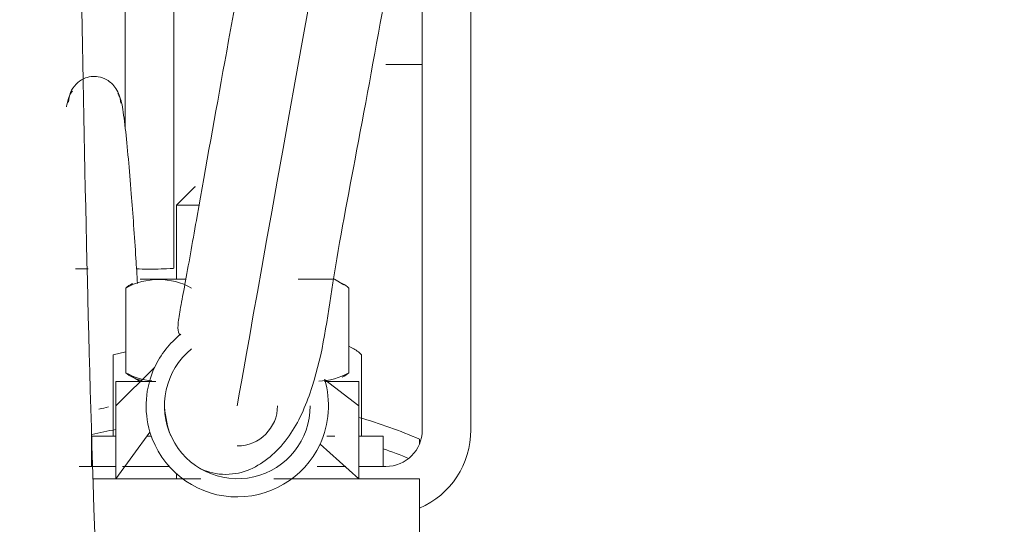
# Model space of a CAD drawing. Header units: millimetres. Extents: x -2674 to -2203, y -551 to -52.
# Tile 93 of 138: x -2296.43 to -2295.62, y -73.38 to -72.965. Entities that reach past the tile are written whole.
import ezdxf
from ezdxf.lldxf.tags import DXFTag

# ---------------------------------------------------------------- set-up
doc = ezdxf.new("R2010")
doc.units = ezdxf.units.MM
doc.layers.add('layer 1', color=7, linetype='Continuous')
tags = doc.linetypes.add('New Line12', pattern=[28.3, 19, -3.1, 3.1, -3.1]).pattern_tags.tags
tags[10:11] = [DXFTag(74, 4), DXFTag(75, 0), DXFTag(340, '0'), DXFTag(46, 1.0), DXFTag(50, 0.0), DXFTag(44, 0.0), DXFTag(45, 0.0)]
tags[8:9] = [DXFTag(74, 4), DXFTag(75, 0), DXFTag(340, '0'), DXFTag(46, 1.0), DXFTag(50, 0.0), DXFTag(44, 0.0), DXFTag(45, 0.0)]
tags[6:7] = [DXFTag(74, 4), DXFTag(75, 0), DXFTag(340, '0'), DXFTag(46, 1.0), DXFTag(50, 0.0), DXFTag(44, 0.0), DXFTag(45, 0.0)]
tags[4:5] = [DXFTag(74, 4), DXFTag(75, 0), DXFTag(340, '0'), DXFTag(46, 1.0), DXFTag(50, 0.0), DXFTag(44, 0.0), DXFTag(45, 0.0)]
tags = doc.linetypes.add('New Line8', pattern=[28.3, 19, -3.1, 3.1, -3.1]).pattern_tags.tags
tags[10:11] = [DXFTag(74, 4), DXFTag(75, 0), DXFTag(340, '0'), DXFTag(46, 1.0), DXFTag(50, 0.0), DXFTag(44, 0.0), DXFTag(45, 0.0)]
tags[8:9] = [DXFTag(74, 4), DXFTag(75, 0), DXFTag(340, '0'), DXFTag(46, 1.0), DXFTag(50, 0.0), DXFTag(44, 0.0), DXFTag(45, 0.0)]
tags[6:7] = [DXFTag(74, 4), DXFTag(75, 0), DXFTag(340, '0'), DXFTag(46, 1.0), DXFTag(50, 0.0), DXFTag(44, 0.0), DXFTag(45, 0.0)]
tags[4:5] = [DXFTag(74, 4), DXFTag(75, 0), DXFTag(340, '0'), DXFTag(46, 1.0), DXFTag(50, 0.0), DXFTag(44, 0.0), DXFTag(45, 0.0)]
tags = doc.linetypes.add('New Line9', pattern=[28.3, 19, -3.1, 3.1, -3.1]).pattern_tags.tags
tags[10:11] = [DXFTag(74, 4), DXFTag(75, 0), DXFTag(340, '0'), DXFTag(46, 1.0), DXFTag(50, 0.0), DXFTag(44, 0.0), DXFTag(45, 0.0)]
tags[8:9] = [DXFTag(74, 4), DXFTag(75, 0), DXFTag(340, '0'), DXFTag(46, 1.0), DXFTag(50, 0.0), DXFTag(44, 0.0), DXFTag(45, 0.0)]
tags[6:7] = [DXFTag(74, 4), DXFTag(75, 0), DXFTag(340, '0'), DXFTag(46, 1.0), DXFTag(50, 0.0), DXFTag(44, 0.0), DXFTag(45, 0.0)]
tags[4:5] = [DXFTag(74, 4), DXFTag(75, 0), DXFTag(340, '0'), DXFTag(46, 1.0), DXFTag(50, 0.0), DXFTag(44, 0.0), DXFTag(45, 0.0)]

msp = doc.modelspace()

# ---------------------------------------------------------------- linework, layer by layer
at = {"layer": 'layer 1', "linetype": 'New Line8', "lineweight": 9}
msp.add_open_spline([(-2309.30426, -52.67996), (-2309.30426, -52.67996), (-2309.30426, -52.67996), (-2309.30426, -52.67996), (-2309.30426, -52.67996), (-2309.30426, -52.67996), (-2296.17146, -73.76216), (-2296.24506, -73.76216), (-2296.24506, -73.76216), (-2296.24516, -73.76216), (-2296.24516, -73.76216), (-2296.24526, -73.76216)], degree=3, knots=[0, 0, 0, 0, 0.25, 0.25, 0.25, 0.25, 0.5, 0.5, 0.5, 0.5, 1, 1, 1, 1], dxfattribs=at)
at = {"layer": 'layer 1', "linetype": 'New Line12', "lineweight": 9}
msp.add_open_spline([(-2295.94386, -71.89766), (-2295.94386, -71.88826), (-2295.94386, -71.87886), (-2295.94386, -71.86946), (-2295.94386, -71.86946), (-2295.94386, -69.88236), (-2296.37376, -70.32466), (-2296.44166, -72.08366), (-2296.44166, -72.08366), (-2296.54106, -74.66166), (-2295.86276, -80.06816), (-2295.42516, -83.29486), (-2295.42516, -83.29486), (-2295.18046, -85.09886), (-2295.01106, -86.22156), (-2295.01106, -88.53376), (-2295.01106, -88.53376), (-2295.01106, -88.53906), (-2295.01106, -88.54446), (-2295.01106, -88.54976), (-2295.01106, -88.54976), (-2295.01106, -92.71596), (-2294.87996, -96.49026), (-2294.87996, -100.65646), (-2294.87996, -100.65646), (-2294.87996, -100.65816), (-2294.87996, -100.65986), (-2294.87996, -100.66146)], degree=3, knots=[0, 0, 0, 0, 0.125, 0.125, 0.125, 0.125, 0.25, 0.25, 0.25, 0.25, 0.375, 0.375, 0.375, 0.375, 0.5, 0.5, 0.5, 0.5, 0.625, 0.625, 0.625, 0.625, 0.75, 0.75, 0.75, 0.75, 1, 1, 1, 1], dxfattribs=at)
at = {"layer": 'layer 1', "lineweight": 9}
for points, knots in [([(-2295.87396, -71.87886), (-2295.87456, -71.75996), (-2295.87526, -71.65906), (-2295.87766, -71.56156), (-2295.87766, -71.56156), (-2295.87996, -71.47026), (-2295.88366, -71.38176), (-2295.88826, -71.30066), (-2295.88826, -71.30066), (-2295.89246, -71.22876), (-2295.89736, -71.16266), (-2295.90296, -71.10136), (-2295.90296, -71.10136), (-2295.90806, -71.04716), (-2295.91366, -70.99676), (-2295.91986, -70.95006), (-2295.91986, -70.95006), (-2295.93156, -70.86206), (-2295.94556, -70.78736), (-2295.96086, -70.72606), (-2295.96086, -70.72606), (-2295.97546, -70.66826), (-2295.99126, -70.62236), (-2296.01236, -70.58366), (-2296.01236, -70.58366), (-2296.02216, -70.56586), (-2296.03296, -70.54956), (-2296.04586, -70.53566), (-2296.04586, -70.53566), (-2296.05776, -70.52276), (-2296.07146, -70.51186), (-2296.08576, -70.50426), (-2296.08576, -70.50426), (-2296.09766, -70.49786), (-2296.11006, -70.49376), (-2296.12316, -70.49206), (-2296.12316, -70.49206), (-2296.13326, -70.49076), (-2296.14386, -70.49096), (-2296.15346, -70.49226), (-2296.15346, -70.49226), (-2296.16316, -70.49366), (-2296.17166, -70.49626), (-2296.17986, -70.49976), (-2296.17986, -70.49976), (-2296.19166, -70.50476), (-2296.20256, -70.51166), (-2296.21316, -70.52026), (-2296.21316, -70.52026), (-2296.22676, -70.53146), (-2296.23976, -70.54556), (-2296.25206, -70.56246), (-2296.25206, -70.56246), (-2296.26546, -70.58066), (-2296.27816, -70.60206), (-2296.29036, -70.62656), (-2296.29036, -70.62656), (-2296.30046, -70.64706), (-2296.31026, -70.66966), (-2296.31936, -70.69376), (-2296.31936, -70.69376), (-2296.32926, -70.71986), (-2296.33846, -70.74776), (-2296.34706, -70.77676), (-2296.34706, -70.77676), (-2296.35466, -70.80216), (-2296.36186, -70.82846), (-2296.36896, -70.85666), (-2296.36896, -70.85666), (-2296.37736, -70.89016), (-2296.38566, -70.92626), (-2296.39366, -70.96466), (-2296.39366, -70.96466), (-2296.40296, -71.00896), (-2296.41186, -71.05636), (-2296.42046, -71.10696), (-2296.42046, -71.10696), (-2296.42926, -71.15876), (-2296.43766, -71.21386), (-2296.44556, -71.27216), (-2296.44556, -71.27216), (-2296.45316, -71.32856), (-2296.46046, -71.38786), (-2296.46716, -71.45026), (-2296.46716, -71.45026), (-2296.47356, -71.51026), (-2296.47956, -71.57316), (-2296.48506, -71.63886), (-2296.48506, -71.63886), (-2296.49736, -71.78596), (-2296.50696, -71.94746), (-2296.51306, -72.12276), (-2296.51306, -72.12276), (-2296.51916, -72.29666), (-2296.52186, -72.48416), (-2296.52136, -72.68356), (-2296.52136, -72.68356), (-2296.52086, -72.88246), (-2296.51716, -73.09326), (-2296.51066, -73.31326), (-2296.51066, -73.31326), (-2296.50406, -73.53366), (-2296.49466, -73.76346), (-2296.48266, -74.00036), (-2296.48266, -74.00036), (-2296.47066, -74.23746), (-2296.45626, -74.48176), (-2296.43966, -74.73096), (-2296.43966, -74.73096), (-2296.42306, -74.98066), (-2296.40436, -75.23546), (-2296.38386, -75.49356), (-2296.38386, -75.49356), (-2296.36336, -75.75196), (-2296.34106, -76.01376), (-2296.31746, -76.27756), (-2296.31746, -76.27756), (-2296.29376, -76.54156), (-2296.26856, -76.80756), (-2296.24236, -77.07446), (-2296.24236, -77.07446), (-2296.21606, -77.34156), (-2296.18866, -77.60946), (-2296.16036, -77.87726), (-2296.16036, -77.87726), (-2296.13206, -78.14506), (-2296.10286, -78.41276), (-2296.07306, -78.67936), (-2296.07306, -78.67936), (-2296.04316, -78.94616), (-2296.01266, -79.21196), (-2295.98176, -79.47576), (-2295.98176, -79.47576), (-2295.95086, -79.73956), (-2295.91946, -80.00136), (-2295.88786, -80.26046), (-2295.88786, -80.26046), (-2295.85636, -80.51936), (-2295.82456, -80.77556), (-2295.79276, -81.02786), (-2295.79276, -81.02786), (-2295.76106, -81.28006), (-2295.72926, -81.52846), (-2295.69776, -81.77176), (-2295.69776, -81.77176), (-2295.66636, -82.01476), (-2295.63506, -82.25286), (-2295.60436, -82.48456), (-2295.60436, -82.48456), (-2295.57376, -82.71606), (-2295.54356, -82.94126), (-2295.51426, -83.15796), (-2295.51426, -83.15796), (-2295.48496, -83.37456), (-2295.45656, -83.58286), (-2295.42926, -83.78416), (-2295.42926, -83.78416), (-2295.40186, -83.98606), (-2295.37556, -84.18116), (-2295.35046, -84.37306), (-2295.35046, -84.37306), (-2295.32536, -84.56556), (-2295.30156, -84.75486), (-2295.27906, -84.94516), (-2295.27906, -84.94516), (-2295.25656, -85.13496), (-2295.23546, -85.32576), (-2295.21586, -85.52216), (-2295.21586, -85.52216), (-2295.19646, -85.71706), (-2295.17866, -85.91756), (-2295.16266, -86.12806), (-2295.16266, -86.12806), (-2295.15076, -86.28376), (-2295.13996, -86.44506), (-2295.13036, -86.61296), (-2295.13036, -86.61296), (-2295.12086, -86.77946), (-2295.11256, -86.95266), (-2295.10576, -87.13206), (-2295.10576, -87.13206), (-2295.09986, -87.28536), (-2295.09506, -87.44326), (-2295.09126, -87.60456), (-2295.09126, -87.60456), (-2295.08736, -87.76906), (-2295.08456, -87.93716), (-2295.08306, -88.10656), (-2295.08306, -88.10656), (-2295.08146, -88.28286), (-2295.08116, -88.46056), (-2295.08096, -88.63806), (-2295.08096, -88.63806), (-2295.08076, -88.81436), (-2295.08056, -88.99036), (-2295.08006, -89.16606), (-2295.08006, -89.16606), (-2295.07956, -89.33946), (-2295.07886, -89.51246), (-2295.07796, -89.68496), (-2295.07796, -89.68496), (-2295.07696, -89.85606), (-2295.07586, -90.02656), (-2295.07466, -90.19636), (-2295.07466, -90.19636), (-2295.07336, -90.36556), (-2295.07196, -90.53406), (-2295.07036, -90.70186), (-2295.07036, -90.70186), (-2295.06716, -91.05286), (-2295.06326, -91.40066), (-2295.05886, -91.74516), (-2295.05886, -91.74516), (-2295.05456, -92.09036), (-2295.04976, -92.43226), (-2295.04476, -92.77186), (-2295.04476, -92.77186), (-2295.03966, -93.11186), (-2295.03436, -93.44956), (-2295.02886, -93.78616), (-2295.02886, -93.78616), (-2295.02346, -94.12296), (-2295.01786, -94.45866), (-2295.01236, -94.79456), (-2295.01236, -94.79456), (-2295.00676, -95.13036), (-2295.00126, -95.46636), (-2294.99596, -95.80396), (-2294.99596, -95.80396), (-2294.99206, -96.05136), (-2294.98826, -96.29956), (-2294.98456, -96.54906), (-2294.98456, -96.54906), (-2294.98086, -96.79836), (-2294.97736, -97.04896), (-2294.97416, -97.30116), (-2294.97416, -97.30116), (-2294.97086, -97.54866), (-2294.96786, -97.79766), (-2294.96516, -98.04846), (-2294.96516, -98.04846), (-2294.96416, -98.14426), (-2294.96316, -98.24026), (-2294.96216, -98.33656), (-2294.96216, -98.33656), (-2294.96116, -98.43456), (-2294.96026, -98.53286), (-2294.95936, -98.63136), (-2294.95936, -98.63136), (-2294.95826, -98.75436), (-2294.95726, -98.87796), (-2294.95636, -99.00156), (-2294.95636, -99.00156), (-2294.95526, -99.15426), (-2294.95426, -99.30706), (-2294.95336, -99.46196), (-2294.95336, -99.46196), (-2294.95236, -99.64656), (-2294.95146, -99.83426), (-2294.95096, -100.01436), (-2294.95096, -100.01436), (-2294.95046, -100.17556), (-2294.95026, -100.33066), (-2294.95006, -100.50146)], [0, 0, 0, 0, 0.014925, 0.014925, 0.014925, 0.014925, 0.029851, 0.029851, 0.029851, 0.029851, 0.044776, 0.044776, 0.044776, 0.044776, 0.059701, 0.059701, 0.059701, 0.059701, 0.074627, 0.074627, 0.074627, 0.074627, 0.089552, 0.089552, 0.089552, 0.089552, 0.104478, 0.104478, 0.104478, 0.104478, 0.119403, 0.119403, 0.119403, 0.119403, 0.134328, 0.134328, 0.134328, 0.134328, 0.149254, 0.149254, 0.149254, 0.149254, 0.164179, 0.164179, 0.164179, 0.164179, 0.179104, 0.179104, 0.179104, 0.179104, 0.19403, 0.19403, 0.19403, 0.19403, 0.208955, 0.208955, 0.208955, 0.208955, 0.223881, 0.223881, 0.223881, 0.223881, 0.238806, 0.238806, 0.238806, 0.238806, 0.253731, 0.253731, 0.253731, 0.253731, 0.268657, 0.268657, 0.268657, 0.268657, 0.283582, 0.283582, 0.283582, 0.283582, 0.298507, 0.298507, 0.298507, 0.298507, 0.313433, 0.313433, 0.313433, 0.313433, 0.328358, 0.328358, 0.328358, 0.328358, 0.343284, 0.343284, 0.343284, 0.343284, 0.358209, 0.358209, 0.358209, 0.358209, 0.373134, 0.373134, 0.373134, 0.373134, 0.38806, 0.38806, 0.38806, 0.38806, 0.402985, 0.402985, 0.402985, 0.402985, 0.41791, 0.41791, 0.41791, 0.41791, 0.432836, 0.432836, 0.432836, 0.432836, 0.447761, 0.447761, 0.447761, 0.447761, 0.462687, 0.462687, 0.462687, 0.462687, 0.477612, 0.477612, 0.477612, 0.477612, 0.492537, 0.492537, 0.492537, 0.492537, 0.507463, 0.507463, 0.507463, 0.507463, 0.522388, 0.522388, 0.522388, 0.522388, 0.537313, 0.537313, 0.537313, 0.537313, 0.552239, 0.552239, 0.552239, 0.552239, 0.567164, 0.567164, 0.567164, 0.567164, 0.58209, 0.58209, 0.58209, 0.58209, 0.597015, 0.597015, 0.597015, 0.597015, 0.61194, 0.61194, 0.61194, 0.61194, 0.626866, 0.626866, 0.626866, 0.626866, 0.641791, 0.641791, 0.641791, 0.641791, 0.656716, 0.656716, 0.656716, 0.656716, 0.671642, 0.671642, 0.671642, 0.671642, 0.686567, 0.686567, 0.686567, 0.686567, 0.701493, 0.701493, 0.701493, 0.701493, 0.716418, 0.716418, 0.716418, 0.716418, 0.731343, 0.731343, 0.731343, 0.731343, 0.746269, 0.746269, 0.746269, 0.746269, 0.761194, 0.761194, 0.761194, 0.761194, 0.776119, 0.776119, 0.776119, 0.776119, 0.791045, 0.791045, 0.791045, 0.791045, 0.80597, 0.80597, 0.80597, 0.80597, 0.820896, 0.820896, 0.820896, 0.820896, 0.835821, 0.835821, 0.835821, 0.835821, 0.850746, 0.850746, 0.850746, 0.850746, 0.865672, 0.865672, 0.865672, 0.865672, 0.880597, 0.880597, 0.880597, 0.880597, 0.895522, 0.895522, 0.895522, 0.895522, 0.910448, 0.910448, 0.910448, 0.910448, 0.925373, 0.925373, 0.925373, 0.925373, 0.940299, 0.940299, 0.940299, 0.940299, 0.955224, 0.955224, 0.955224, 0.955224, 0.970149, 0.970149, 0.970149, 0.970149, 1, 1, 1, 1]), ([(-2294.81006, -100.50146), (-2294.81026, -100.35066), (-2294.81046, -100.21276), (-2294.81076, -100.06966), (-2294.81076, -100.06966), (-2294.81126, -99.90236), (-2294.81196, -99.72796), (-2294.81286, -99.55616), (-2294.81286, -99.55616), (-2294.81366, -99.40906), (-2294.81456, -99.26406), (-2294.81556, -99.11896), (-2294.81556, -99.11896), (-2294.81636, -98.99796), (-2294.81726, -98.87696), (-2294.81836, -98.75646), (-2294.81836, -98.75646), (-2294.81916, -98.65976), (-2294.81996, -98.56336), (-2294.82086, -98.46726), (-2294.82086, -98.46726), (-2294.82176, -98.38026), (-2294.82256, -98.29356), (-2294.82346, -98.20696), (-2294.82346, -98.20696), (-2294.82566, -97.99806), (-2294.82796, -97.79036), (-2294.83056, -97.58376), (-2294.83056, -97.58376), (-2294.83316, -97.37146), (-2294.83596, -97.16026), (-2294.83886, -96.95016), (-2294.83886, -96.95016), (-2294.84406, -96.57366), (-2294.84966, -96.20056), (-2294.85556, -95.82936), (-2294.85556, -95.82936), (-2294.86136, -95.45786), (-2294.86746, -95.08836), (-2294.87356, -94.71906), (-2294.87356, -94.71906), (-2294.87896, -94.38936), (-2294.88446, -94.05976), (-2294.88976, -93.72906), (-2294.88976, -93.72906), (-2294.89516, -93.39856), (-2294.90036, -93.06696), (-2294.90526, -92.73316), (-2294.90526, -92.73316), (-2294.91026, -92.39976), (-2294.91486, -92.06416), (-2294.91916, -91.72546), (-2294.91916, -91.72546), (-2294.92336, -91.38746), (-2294.92716, -91.04636), (-2294.93036, -90.70206), (-2294.93036, -90.70206), (-2294.93226, -90.50666), (-2294.93386, -90.31016), (-2294.93526, -90.11276), (-2294.93526, -90.11276), (-2294.93666, -89.91436), (-2294.93776, -89.71506), (-2294.93876, -89.51496), (-2294.93876, -89.51496), (-2294.93976, -89.31286), (-2294.94046, -89.11006), (-2294.94066, -88.90676), (-2294.94066, -88.90676), (-2294.94096, -88.69916), (-2294.94056, -88.49106), (-2294.94166, -88.28376), (-2294.94166, -88.28376), (-2294.94276, -88.08276), (-2294.94536, -87.88236), (-2294.94946, -87.68656), (-2294.94946, -87.68656), (-2294.95336, -87.49596), (-2294.95886, -87.30976), (-2294.96576, -87.12976), (-2294.96576, -87.12976), (-2294.97266, -86.94936), (-2294.98096, -86.77526), (-2294.99046, -86.60776), (-2294.99046, -86.60776), (-2295.00006, -86.43896), (-2295.01096, -86.27686), (-2295.02286, -86.12016), (-2295.02286, -86.12016), (-2295.03886, -85.90876), (-2295.05686, -85.70726), (-2295.07626, -85.51146), (-2295.07626, -85.51146), (-2295.09586, -85.31426), (-2295.11706, -85.12286), (-2295.13956, -84.93256), (-2295.13956, -84.93256), (-2295.16206, -84.74196), (-2295.18596, -84.55246), (-2295.21106, -84.36006), (-2295.21106, -84.36006), (-2295.23606, -84.16836), (-2295.26226, -83.97366), (-2295.28956, -83.77226), (-2295.28956, -83.77226), (-2295.31676, -83.57156), (-2295.34516, -83.36416), (-2295.37436, -83.14836), (-2295.37436, -83.14836), (-2295.40346, -82.93266), (-2295.43346, -82.70866), (-2295.46406, -82.47836), (-2295.46406, -82.47836), (-2295.49456, -82.24776), (-2295.52566, -82.01076), (-2295.55706, -81.76886), (-2295.55706, -81.76886), (-2295.58836, -81.52656), (-2295.62006, -81.27936), (-2295.65166, -81.02826), (-2295.65166, -81.02826), (-2295.68336, -80.77696), (-2295.71496, -80.52196), (-2295.74646, -80.26406), (-2295.74646, -80.26406), (-2295.77796, -80.00616), (-2295.80916, -79.74536), (-2295.83996, -79.48266), (-2295.83996, -79.48266), (-2295.87086, -79.21986), (-2295.90126, -78.95526), (-2295.93106, -78.68946), (-2295.93106, -78.68946), (-2295.96076, -78.42396), (-2295.98996, -78.15736), (-2296.01816, -77.89056), (-2296.01816, -77.89056), (-2296.04646, -77.62396), (-2296.07376, -77.35706), (-2296.10006, -77.09106), (-2296.10006, -77.09106), (-2296.12626, -76.82536), (-2296.15136, -76.56046), (-2296.17506, -76.29746), (-2296.17506, -76.29746), (-2296.19876, -76.03486), (-2296.22106, -75.77416), (-2296.24156, -75.51676), (-2296.24156, -75.51676), (-2296.26216, -75.25986), (-2296.28096, -75.00626), (-2296.29766, -74.75756), (-2296.29766, -74.75756), (-2296.31426, -74.50946), (-2296.32886, -74.26626), (-2296.34106, -74.03006), (-2296.34106, -74.03006), (-2296.35316, -73.79436), (-2296.36276, -73.56566), (-2296.36966, -73.34616), (-2296.36966, -73.34616), (-2296.37476, -73.18196), (-2296.37826, -73.02296), (-2296.38006, -72.87006), (-2296.38006, -72.87006), (-2296.38186, -72.71726), (-2296.38196, -72.57056), (-2296.38026, -72.43096), (-2296.38026, -72.43096), (-2296.37846, -72.29116), (-2296.37496, -72.15836), (-2296.36956, -72.03376), (-2296.36956, -72.03376), (-2296.36416, -71.90836), (-2296.35686, -71.79126), (-2296.34816, -71.68206), (-2296.34816, -71.68206), (-2296.34306, -71.61736), (-2296.33736, -71.55546), (-2296.33126, -71.49646), (-2296.33126, -71.49646), (-2296.32496, -71.43506), (-2296.31816, -71.37676), (-2296.31096, -71.32146), (-2296.31096, -71.32146), (-2296.30346, -71.26406), (-2296.29556, -71.21006), (-2296.28736, -71.15926), (-2296.28736, -71.15926), (-2296.27906, -71.10856), (-2296.27046, -71.06116), (-2296.26166, -71.01716), (-2296.26166, -71.01716), (-2296.25396, -70.97866), (-2296.24596, -70.94286), (-2296.23786, -70.90936), (-2296.23786, -70.90936), (-2296.23096, -70.88106), (-2296.22396, -70.85456), (-2296.21706, -70.83056), (-2296.21706, -70.83056), (-2296.20976, -70.80526), (-2296.20266, -70.78286), (-2296.19606, -70.76326), (-2296.19606, -70.76326), (-2296.19026, -70.74616), (-2296.18486, -70.73136), (-2296.17976, -70.71806), (-2296.17976, -70.71806), (-2296.17366, -70.70216), (-2296.16806, -70.68856), (-2296.16266, -70.67706), (-2296.16266, -70.67706), (-2296.15716, -70.66506), (-2296.15196, -70.65536), (-2296.14756, -70.64806), (-2296.14756, -70.64806), (-2296.14406, -70.64226), (-2296.14106, -70.63806), (-2296.13856, -70.63526), (-2296.13856, -70.63526), (-2296.13676, -70.63316), (-2296.13516, -70.63196), (-2296.13496, -70.63136), (-2296.13496, -70.63136), (-2296.13486, -70.63106), (-2296.13536, -70.63106), (-2296.13596, -70.63106), (-2296.13596, -70.63106), (-2296.13706, -70.63116), (-2296.13846, -70.63146), (-2296.13946, -70.63206), (-2296.13946, -70.63206), (-2296.14076, -70.63286), (-2296.14126, -70.63416), (-2296.14006, -70.63756), (-2296.14006, -70.63756), (-2296.13866, -70.64136), (-2296.13516, -70.64766), (-2296.13016, -70.65886), (-2296.13016, -70.65886), (-2296.12406, -70.67246), (-2296.11576, -70.69336), (-2296.10746, -70.72006), (-2296.10746, -70.72006), (-2296.09886, -70.74786), (-2296.09046, -70.78206), (-2296.08226, -70.82266), (-2296.08226, -70.82266), (-2296.07386, -70.86466), (-2296.06586, -70.91356), (-2296.05846, -70.96956), (-2296.05846, -70.96956), (-2296.05256, -71.01366), (-2296.04716, -71.06206), (-2296.04236, -71.11456), (-2296.04236, -71.11456), (-2296.03686, -71.17386), (-2296.03216, -71.23816), (-2296.02806, -71.30846), (-2296.02806, -71.30846), (-2296.02346, -71.38776), (-2296.01986, -71.47476), (-2296.01766, -71.56476), (-2296.01766, -71.56476), (-2296.01566, -71.64316), (-2296.01486, -71.72396), (-2296.01426, -71.81496)], [0, 0, 0, 0, 0.014706, 0.014706, 0.014706, 0.014706, 0.029412, 0.029412, 0.029412, 0.029412, 0.044118, 0.044118, 0.044118, 0.044118, 0.058824, 0.058824, 0.058824, 0.058824, 0.073529, 0.073529, 0.073529, 0.073529, 0.088235, 0.088235, 0.088235, 0.088235, 0.102941, 0.102941, 0.102941, 0.102941, 0.117647, 0.117647, 0.117647, 0.117647, 0.132353, 0.132353, 0.132353, 0.132353, 0.147059, 0.147059, 0.147059, 0.147059, 0.161765, 0.161765, 0.161765, 0.161765, 0.176471, 0.176471, 0.176471, 0.176471, 0.191176, 0.191176, 0.191176, 0.191176, 0.205882, 0.205882, 0.205882, 0.205882, 0.220588, 0.220588, 0.220588, 0.220588, 0.235294, 0.235294, 0.235294, 0.235294, 0.25, 0.25, 0.25, 0.25, 0.264706, 0.264706, 0.264706, 0.264706, 0.279412, 0.279412, 0.279412, 0.279412, 0.294118, 0.294118, 0.294118, 0.294118, 0.308824, 0.308824, 0.308824, 0.308824, 0.323529, 0.323529, 0.323529, 0.323529, 0.338235, 0.338235, 0.338235, 0.338235, 0.352941, 0.352941, 0.352941, 0.352941, 0.367647, 0.367647, 0.367647, 0.367647, 0.382353, 0.382353, 0.382353, 0.382353, 0.397059, 0.397059, 0.397059, 0.397059, 0.411765, 0.411765, 0.411765, 0.411765, 0.426471, 0.426471, 0.426471, 0.426471, 0.441176, 0.441176, 0.441176, 0.441176, 0.455882, 0.455882, 0.455882, 0.455882, 0.470588, 0.470588, 0.470588, 0.470588, 0.485294, 0.485294, 0.485294, 0.485294, 0.5, 0.5, 0.5, 0.5, 0.514706, 0.514706, 0.514706, 0.514706, 0.529412, 0.529412, 0.529412, 0.529412, 0.544118, 0.544118, 0.544118, 0.544118, 0.558824, 0.558824, 0.558824, 0.558824, 0.573529, 0.573529, 0.573529, 0.573529, 0.588235, 0.588235, 0.588235, 0.588235, 0.602941, 0.602941, 0.602941, 0.602941, 0.617647, 0.617647, 0.617647, 0.617647, 0.632353, 0.632353, 0.632353, 0.632353, 0.647059, 0.647059, 0.647059, 0.647059, 0.661765, 0.661765, 0.661765, 0.661765, 0.676471, 0.676471, 0.676471, 0.676471, 0.691176, 0.691176, 0.691176, 0.691176, 0.705882, 0.705882, 0.705882, 0.705882, 0.720588, 0.720588, 0.720588, 0.720588, 0.735294, 0.735294, 0.735294, 0.735294, 0.75, 0.75, 0.75, 0.75, 0.764706, 0.764706, 0.764706, 0.764706, 0.779412, 0.779412, 0.779412, 0.779412, 0.794118, 0.794118, 0.794118, 0.794118, 0.808824, 0.808824, 0.808824, 0.808824, 0.823529, 0.823529, 0.823529, 0.823529, 0.838235, 0.838235, 0.838235, 0.838235, 0.852941, 0.852941, 0.852941, 0.852941, 0.867647, 0.867647, 0.867647, 0.867647, 0.882353, 0.882353, 0.882353, 0.882353, 0.897059, 0.897059, 0.897059, 0.897059, 0.911765, 0.911765, 0.911765, 0.911765, 0.926471, 0.926471, 0.926471, 0.926471, 0.941176, 0.941176, 0.941176, 0.941176, 0.955882, 0.955882, 0.955882, 0.955882, 0.970588, 0.970588, 0.970588, 0.970588, 1, 1, 1, 1]), ([(-2295.99996, -71.79246), (-2296.00256, -71.79586), (-2296.00506, -71.79956), (-2296.00756, -71.80356), (-2296.00756, -71.80356), (-2296.01156, -71.81006), (-2296.01536, -71.81726), (-2296.01846, -71.82436), (-2296.01846, -71.82436), (-2296.02296, -71.83456), (-2296.02606, -71.84436), (-2296.02896, -71.85406), (-2296.02896, -71.85406), (-2296.03206, -71.86416), (-2296.03486, -71.87416), (-2296.03776, -71.88476), (-2296.03776, -71.88476), (-2296.04156, -71.89896), (-2296.04546, -71.91416), (-2296.04936, -71.92976), (-2296.04936, -71.92976), (-2296.06046, -71.97446), (-2296.07126, -72.02196), (-2296.08176, -72.07036), (-2296.08176, -72.07036), (-2296.09426, -72.12756), (-2296.10636, -72.18606), (-2296.11836, -72.24516), (-2296.11836, -72.24516), (-2296.13096, -72.30686), (-2296.14326, -72.36936), (-2296.15546, -72.43206), (-2296.15546, -72.43206), (-2296.17366, -72.52586), (-2296.19156, -72.62036), (-2296.20926, -72.71526), (-2296.20926, -72.71526), (-2296.22696, -72.81066), (-2296.24446, -72.90646), (-2296.26136, -72.99946), (-2296.26136, -72.99946), (-2296.26916, -73.04266), (-2296.27676, -73.08536), (-2296.28406, -73.12636), (-2296.28406, -73.12636), (-2296.28736, -73.14516), (-2296.29066, -73.16356), (-2296.29356, -73.17956), (-2296.29356, -73.17956), (-2296.29496, -73.18676), (-2296.29616, -73.19346), (-2296.29726, -73.19936), (-2296.29726, -73.19936), (-2296.29826, -73.20486), (-2296.29906, -73.20966), (-2296.29956, -73.21356), (-2296.29956, -73.21356), (-2296.29996, -73.21716), (-2296.30006, -73.21996), (-2296.29946, -73.22176), (-2296.29946, -73.22176), (-2296.29916, -73.22286), (-2296.29856, -73.22356), (-2296.29776, -73.22406)], [0, 0, 0, 0, 0.058824, 0.058824, 0.058824, 0.058824, 0.117647, 0.117647, 0.117647, 0.117647, 0.176471, 0.176471, 0.176471, 0.176471, 0.235294, 0.235294, 0.235294, 0.235294, 0.294118, 0.294118, 0.294118, 0.294118, 0.352941, 0.352941, 0.352941, 0.352941, 0.411765, 0.411765, 0.411765, 0.411765, 0.470588, 0.470588, 0.470588, 0.470588, 0.529412, 0.529412, 0.529412, 0.529412, 0.588235, 0.588235, 0.588235, 0.588235, 0.647059, 0.647059, 0.647059, 0.647059, 0.705882, 0.705882, 0.705882, 0.705882, 0.764706, 0.764706, 0.764706, 0.764706, 0.823529, 0.823529, 0.823529, 0.823529, 0.882353, 0.882353, 0.882353, 0.882353, 1, 1, 1, 1]), ([(-2296.28386, -73.33256), (-2296.28126, -73.33416), (-2296.27886, -73.33526), (-2296.27606, -73.33626), (-2296.27606, -73.33626), (-2296.26986, -73.33836), (-2296.26246, -73.33936), (-2296.25496, -73.33846), (-2296.25496, -73.33846), (-2296.24856, -73.33776), (-2296.24216, -73.33566), (-2296.23606, -73.33246), (-2296.23606, -73.33246), (-2296.23056, -73.32946), (-2296.22526, -73.32556), (-2296.22036, -73.32096), (-2296.22036, -73.32096), (-2296.21546, -73.31636), (-2296.21096, -73.31096), (-2296.20696, -73.30496), (-2296.20696, -73.30496), (-2296.19936, -73.29366), (-2296.19376, -73.28016), (-2296.18936, -73.26656), (-2296.18936, -73.26656), (-2296.18056, -73.23896), (-2296.17696, -73.21036), (-2296.17246, -73.18136), (-2296.17246, -73.18136), (-2296.16686, -73.14596), (-2296.15986, -73.10996), (-2296.15286, -73.07266), (-2296.15286, -73.07266), (-2296.13696, -72.98866), (-2296.12096, -72.89846), (-2296.10466, -72.80896), (-2296.10466, -72.80896), (-2296.08776, -72.71686), (-2296.07056, -72.62556), (-2296.05306, -72.53466), (-2296.05306, -72.53466), (-2296.03546, -72.44296), (-2296.01766, -72.35176), (-2295.99946, -72.26196), (-2295.99946, -72.26196), (-2295.98266, -72.17876), (-2295.96556, -72.09676), (-2295.94776, -72.01946), (-2295.94776, -72.01946), (-2295.94136, -71.99156), (-2295.93486, -71.96436), (-2295.92826, -71.93896), (-2295.92826, -71.93896), (-2295.92426, -71.92306), (-2295.92016, -71.90786), (-2295.91586, -71.89376), (-2295.91586, -71.89376), (-2295.91516, -71.89126), (-2295.91436, -71.88886), (-2295.91366, -71.88656), (-2295.91366, -71.88656), (-2295.91336, -71.88546), (-2295.91306, -71.88446), (-2295.91286, -71.88366), (-2295.91286, -71.88366), (-2295.91256, -71.88266), (-2295.91246, -71.88216), (-2295.91246, -71.88176), (-2295.91246, -71.88176), (-2295.91256, -71.88136), (-2295.91266, -71.88116), (-2295.91296, -71.88106)], [0, 0, 0, 0, 0.052632, 0.052632, 0.052632, 0.052632, 0.105263, 0.105263, 0.105263, 0.105263, 0.157895, 0.157895, 0.157895, 0.157895, 0.210526, 0.210526, 0.210526, 0.210526, 0.263158, 0.263158, 0.263158, 0.263158, 0.315789, 0.315789, 0.315789, 0.315789, 0.368421, 0.368421, 0.368421, 0.368421, 0.421053, 0.421053, 0.421053, 0.421053, 0.473684, 0.473684, 0.473684, 0.473684, 0.526316, 0.526316, 0.526316, 0.526316, 0.578947, 0.578947, 0.578947, 0.578947, 0.631579, 0.631579, 0.631579, 0.631579, 0.684211, 0.684211, 0.684211, 0.684211, 0.736842, 0.736842, 0.736842, 0.736842, 0.789474, 0.789474, 0.789474, 0.789474, 0.842105, 0.842105, 0.842105, 0.842105, 0.894737, 0.894737, 0.894737, 0.894737, 1, 1, 1, 1]), ([(-2296.34696, -73.03336), (-2296.34726, -73.03096), (-2296.34756, -73.02896), (-2296.34816, -73.02686), (-2296.34816, -73.02686), (-2296.34876, -73.02496), (-2296.34976, -73.02306), (-2296.35086, -73.02136), (-2296.35086, -73.02136), (-2296.35186, -73.01976), (-2296.35306, -73.01836), (-2296.35446, -73.01716), (-2296.35446, -73.01716), (-2296.35566, -73.01606), (-2296.35696, -73.01516), (-2296.35826, -73.01436), (-2296.35826, -73.01436), (-2296.36066, -73.01296), (-2296.36316, -73.01216), (-2296.36546, -73.01176), (-2296.36546, -73.01176), (-2296.36746, -73.01136), (-2296.36936, -73.01136), (-2296.37136, -73.01156), (-2296.37136, -73.01156), (-2296.37336, -73.01186), (-2296.37546, -73.01246), (-2296.37756, -73.01346), (-2296.37756, -73.01346), (-2296.37976, -73.01446), (-2296.38186, -73.01596), (-2296.38366, -73.01786), (-2296.38366, -73.01786), (-2296.38556, -73.01976), (-2296.38716, -73.02216), (-2296.38816, -73.02466), (-2296.38816, -73.02466), (-2296.38916, -73.02706), (-2296.38956, -73.02966), (-2296.38996, -73.03266)], [0, 0, 0, 0, 0.090909, 0.090909, 0.090909, 0.090909, 0.181818, 0.181818, 0.181818, 0.181818, 0.272727, 0.272727, 0.272727, 0.272727, 0.363636, 0.363636, 0.363636, 0.363636, 0.454545, 0.454545, 0.454545, 0.454545, 0.545455, 0.545455, 0.545455, 0.545455, 0.636364, 0.636364, 0.636364, 0.636364, 0.727273, 0.727273, 0.727273, 0.727273, 0.818182, 0.818182, 0.818182, 0.818182, 1, 1, 1, 1]), ([(-2296.38666, -73.02356), (-2296.38836, -73.02556), (-2296.38986, -73.02796), (-2296.39126, -73.03506), (-2296.39126, -73.03506), (-2296.39136, -73.03556), (-2296.39146, -73.03606), (-2296.39156, -73.03656)], [0, 0, 0, 0, 0.333333, 0.333333, 0.333333, 0.333333, 1, 1, 1, 1]), ([(-2296.33316, -73.18166), (-2296.33356, -73.17486), (-2296.33396, -73.16796), (-2296.33446, -73.16116), (-2296.33446, -73.16116), (-2296.33556, -73.14276), (-2296.33696, -73.12456), (-2296.33826, -73.10796), (-2296.33826, -73.10796), (-2296.33906, -73.09786), (-2296.33986, -73.08826), (-2296.34066, -73.07956), (-2296.34066, -73.07956), (-2296.34156, -73.07006), (-2296.34236, -73.06156), (-2296.34316, -73.05426), (-2296.34316, -73.05426), (-2296.34406, -73.04616), (-2296.34496, -73.03946), (-2296.34586, -73.03496), (-2296.34586, -73.03496), (-2296.34696, -73.02986), (-2296.34806, -73.02756), (-2296.34926, -73.02536)], [0, 0, 0, 0, 0.142857, 0.142857, 0.142857, 0.142857, 0.285714, 0.285714, 0.285714, 0.285714, 0.428571, 0.428571, 0.428571, 0.428571, 0.571429, 0.571429, 0.571429, 0.571429, 0.714286, 0.714286, 0.714286, 0.714286, 1, 1, 1, 1]), ([(-2296.33406, -73.16976), (-2296.32786, -73.16996), (-2296.32006, -73.16996), (-2296.31376, -73.16986), (-2296.31376, -73.16986), (-2296.30736, -73.16966), (-2296.30336, -73.16946), (-2296.30336, -73.16926)], [0, 0, 0, 0, 0.333333, 0.333333, 0.333333, 0.333333, 1, 1, 1, 1]), ([(-2296.33406, -73.16976), (-2296.32796, -73.16996), (-2296.32006, -73.16996), (-2296.31366, -73.16986), (-2296.31366, -73.16986), (-2296.30716, -73.16966), (-2296.30316, -73.16946), (-2296.30316, -73.16926)], [0, 0, 0, 0, 0.333333, 0.333333, 0.333333, 0.333333, 1, 1, 1, 1]), ([(-2296.30106, -73.17836), (-2296.32106, -73.17836), (-2296.33216, -73.17836), (-2296.33076, -73.17836), (-2296.33076, -73.17836), (-2296.32936, -73.17836), (-2296.31576, -73.17836), (-2296.29396, -73.17836)], [0, 0, 0, 0, 0.333333, 0.333333, 0.333333, 0.333333, 1, 1, 1, 1]), ([(-2296.30106, -73.17836), (-2296.31996, -73.17836), (-2296.33096, -73.17836), (-2296.33096, -73.17836), (-2296.33096, -73.17836), (-2296.33096, -73.17836), (-2296.31996, -73.17836), (-2296.30106, -73.17836)], [0, 0, 0, 0, 0.333333, 0.333333, 0.333333, 0.333333, 1, 1, 1, 1]), ([(-2296.28866, -73.23566), (-2296.31046, -73.25316), (-2296.31716, -73.28346), (-2296.30496, -73.30856), (-2296.30496, -73.30856), (-2296.29276, -73.33376), (-2296.26486, -73.34706), (-2296.23756, -73.34086), (-2296.23756, -73.34086), (-2296.21036, -73.33456), (-2296.19106, -73.31036), (-2296.19106, -73.28236)], [0, 0, 0, 0, 0.25, 0.25, 0.25, 0.25, 0.5, 0.5, 0.5, 0.5, 1, 1, 1, 1]), ([(-2296.32286, -73.30396), (-2296.31386, -73.33376), (-2296.28746, -73.35496), (-2296.25636, -73.35716), (-2296.25636, -73.35716), (-2296.22526, -73.35936), (-2296.19606, -73.34216), (-2296.18296, -73.31386)], [0, 0, 0, 0, 0.333333, 0.333333, 0.333333, 0.333333, 1, 1, 1, 1]), ([(-2296.28106, -73.34236), (-2296.28106, -73.34236), (-2296.29226, -73.34236), (-2296.31066, -73.34236), (-2296.31066, -73.34236), (-2296.32896, -73.34236), (-2296.35166, -73.34236), (-2296.37026, -73.34236)], [0, 0, 0, 0, 0.333333, 0.333333, 0.333333, 0.333333, 1, 1, 1, 1]), ([(-2296.10106, -73.34236), (-2296.10106, -73.34236), (-2296.12786, -73.34236), (-2296.16106, -73.34236), (-2296.16106, -73.34236), (-2296.19416, -73.34236), (-2296.22106, -73.34236), (-2296.22106, -73.34236), (-2296.22106, -73.34236), (-2296.22106, -73.34236), (-2296.19416, -73.34236), (-2296.16106, -73.34236), (-2296.16106, -73.34236), (-2296.12786, -73.34236), (-2296.10106, -73.34236), (-2296.10106, -73.34236)], [0, 0, 0, 0, 0.2, 0.2, 0.2, 0.2, 0.4, 0.4, 0.4, 0.4, 0.6, 0.6, 0.6, 0.6, 1, 1, 1, 1])]:
    msp.add_open_spline(points, degree=3, knots=knots, dxfattribs=at)
at = {"layer": 'layer 1', "linetype": 'New Line9', "lineweight": 9}
msp.add_open_spline([(-2295.94386, -71.89766), (-2295.94386, -71.88826), (-2295.94386, -71.87886), (-2295.94386, -71.86946), (-2295.94386, -71.86946), (-2295.94386, -71.52846), (-2296.25106, -73.28236), (-2296.25106, -73.28236), (-2296.25106, -73.28236), (-2296.25106, -73.28236), (-2296.25106, -73.28236), (-2296.25106, -73.28236)], degree=3, knots=[0, 0, 0, 0, 0.25, 0.25, 0.25, 0.25, 0.5, 0.5, 0.5, 0.5, 1, 1, 1, 1], dxfattribs=at)
at = {"layer": 'layer 1', "lineweight": 9}
for points in [[(-2296.30316, -73.16926), (-2296.30316, -73.16926), (-2296.30316, -72.72226), (-2296.30316, -72.72226)], [(-2296.05886, -72.72356), (-2296.05886, -72.72356), (-2296.05886, -73.30226), (-2296.05886, -73.30226)], [(-2296.09886, -72.86456), (-2296.09886, -72.86456), (-2296.09886, -73.30226), (-2296.09886, -73.30226)], [(-2296.34316, -72.87136), (-2296.34316, -72.87136), (-2296.34316, -73.05406), (-2296.34316, -73.05406)], [(-2296.12886, -73.00176), (-2296.12886, -73.00176), (-2296.09886, -73.00176), (-2296.09886, -73.00176)], [(-2296.28606, -73.10236), (-2296.28606, -73.10236), (-2296.30106, -73.11736), (-2296.30106, -73.11736)], [(-2296.28606, -73.10236), (-2296.28606, -73.10236), (-2296.30106, -73.11736), (-2296.30106, -73.11736)], [(-2296.28606, -73.10236), (-2296.28606, -73.10236), (-2296.28576, -73.10236), (-2296.28536, -73.10236)], [(-2296.30106, -73.11736), (-2296.30106, -73.11736), (-2296.30106, -73.11736), (-2296.30106, -73.11736)], [(-2296.30106, -73.11736), (-2296.30106, -73.11736), (-2296.29446, -73.11736), (-2296.28306, -73.11736)], [(-2296.30106, -73.11736), (-2296.30106, -73.11736), (-2296.30106, -73.17836), (-2296.30106, -73.17836)], [(-2296.38426, -73.16986), (-2296.38056, -73.16986), (-2296.37686, -73.16986), (-2296.37366, -73.16976)], [(-2296.38426, -73.16986), (-2296.38066, -73.16986), (-2296.37706, -73.16986), (-2296.37386, -73.16986)], [(-2296.28866, -73.18556), (-2296.30546, -73.17616), (-2296.32606, -73.17616), (-2296.34286, -73.18556)], [(-2296.33716, -73.18166), (-2296.33926, -73.18276), (-2296.34116, -73.18406), (-2296.34286, -73.18556)], [(-2296.17116, -73.17836), (-2296.17116, -73.17836), (-2296.18216, -73.17836), (-2296.20106, -73.17836)], [(-2296.20106, -73.17836), (-2296.18216, -73.17836), (-2296.17116, -73.17836), (-2296.17116, -73.17836)], [(-2296.17116, -73.17836), (-2296.17116, -73.17836), (-2296.18216, -73.17836), (-2296.20106, -73.17836)], [(-2296.17126, -73.17836), (-2296.17116, -73.17836), (-2296.17116, -73.17836), (-2296.17116, -73.17836)], [(-2296.16336, -73.18276), (-2296.16336, -73.18276), (-2296.17116, -73.17836), (-2296.17116, -73.17836)], [(-2296.15916, -73.18556), (-2296.16086, -73.18406), (-2296.16266, -73.18286), (-2296.16466, -73.18176)], [(-2296.34286, -73.18556), (-2296.34286, -73.18556), (-2296.34286, -73.25516), (-2296.34286, -73.25516)], [(-2296.15916, -73.18556), (-2296.15916, -73.18556), (-2296.15916, -73.25516), (-2296.15916, -73.25516)], [(-2296.29756, -73.22356), (-2296.30676, -73.23086), (-2296.31416, -73.24016), (-2296.31906, -73.25086)], [(-2296.35316, -73.24036), (-2296.35316, -73.24036), (-2296.34286, -73.23786), (-2296.34286, -73.23786)], [(-2296.15556, -73.23546), (-2296.15556, -73.23546), (-2296.15916, -73.23336), (-2296.15916, -73.23336)], [(-2296.14886, -73.24036), (-2296.15096, -73.23816), (-2296.15356, -73.23636), (-2296.15626, -73.23496)], [(-2296.35316, -73.24036), (-2296.35316, -73.24036), (-2296.35316, -73.30726), (-2296.35316, -73.30726)], [(-2296.14886, -73.24036), (-2296.14886, -73.24036), (-2296.14886, -73.30726), (-2296.14886, -73.30726)], [(-2296.35106, -73.28236), (-2296.35106, -73.28236), (-2296.31906, -73.25086), (-2296.31906, -73.25086)], [(-2296.34286, -73.25516), (-2296.33916, -73.25836), (-2296.33466, -73.26056), (-2296.32976, -73.26156)], [(-2296.34286, -73.25516), (-2296.33626, -73.25886), (-2296.32896, -73.26116), (-2296.32136, -73.26196)], [(-2296.31906, -73.25086), (-2296.32676, -73.26746), (-2296.32816, -73.28636), (-2296.32286, -73.30396)], [(-2296.18406, -73.26216), (-2296.17536, -73.26186), (-2296.16676, -73.25946), (-2296.15916, -73.25516)], [(-2296.16466, -73.25886), (-2296.16266, -73.25786), (-2296.16086, -73.25656), (-2296.15916, -73.25516)], [(-2296.33096, -73.26236), (-2296.35766, -73.26236), (-2296.35766, -73.26236), (-2296.33096, -73.26236)], [(-2296.35106, -73.26236), (-2296.35106, -73.26236), (-2296.35106, -73.26236), (-2296.35106, -73.26236)], [(-2296.33096, -73.26236), (-2296.34396, -73.26236), (-2296.35106, -73.26236), (-2296.35106, -73.26236)], [(-2296.35106, -73.26236), (-2296.35106, -73.26236), (-2296.35106, -73.28236), (-2296.35106, -73.28236)], [(-2296.33866, -73.25786), (-2296.33866, -73.25786), (-2296.33096, -73.26236), (-2296.33096, -73.26236)], [(-2296.31806, -73.26236), (-2296.33316, -73.26236), (-2296.33506, -73.26236), (-2296.32316, -73.26236)], [(-2296.18296, -73.31386), (-2296.17526, -73.29726), (-2296.17386, -73.27836), (-2296.17916, -73.26086)], [(-2296.17936, -73.26236), (-2296.17396, -73.26236), (-2296.17116, -73.26236), (-2296.17116, -73.26236)], [(-2296.15106, -73.28236), (-2296.15106, -73.28236), (-2296.17916, -73.26086), (-2296.17916, -73.26086)], [(-2296.17876, -73.26236), (-2296.16096, -73.26236), (-2296.15106, -73.26236), (-2296.15106, -73.26236)], [(-2296.17116, -73.26236), (-2296.17116, -73.26236), (-2296.17346, -73.26236), (-2296.17816, -73.26236)], [(-2296.15106, -73.26236), (-2296.15106, -73.26236), (-2296.15986, -73.26236), (-2296.17596, -73.26236)], [(-2296.16716, -73.26236), (-2296.15666, -73.26236), (-2296.15106, -73.26236), (-2296.15106, -73.26236)], [(-2296.15106, -73.26236), (-2296.15106, -73.26236), (-2296.15656, -73.26236), (-2296.16696, -73.26236)], [(-2296.15106, -73.26236), (-2296.15106, -73.26236), (-2296.15106, -73.26236), (-2296.15106, -73.26236)], [(-2296.15106, -73.28236), (-2296.15106, -73.28236), (-2296.15106, -73.26236), (-2296.15106, -73.26236)], [(-2296.35686, -73.28336), (-2296.35946, -73.28396), (-2296.36216, -73.28446), (-2296.36486, -73.28506)], [(-2296.35106, -73.34236), (-2296.35106, -73.34236), (-2296.35106, -73.28236), (-2296.35106, -73.28236)], [(-2296.35106, -73.28236), (-2296.35106, -73.28236), (-2296.35106, -73.28236), (-2296.35106, -73.28236)], [(-2296.31096, -73.28336), (-2296.30986, -73.29236), (-2296.30866, -73.29996), (-2296.30576, -73.30696)], [(-2296.25106, -73.31536), (-2296.23276, -73.31536), (-2296.21796, -73.30056), (-2296.21796, -73.28236)], [(-2296.15106, -73.28236), (-2296.15106, -73.28236), (-2296.15106, -73.28236), (-2296.15106, -73.28236)], [(-2296.15106, -73.34236), (-2296.15106, -73.34236), (-2296.15106, -73.28236), (-2296.15106, -73.28236)], [(-2296.10106, -73.30986), (-2296.11706, -73.30286), (-2296.13376, -73.29686), (-2296.15106, -73.29196)], [(-2296.35106, -73.30186), (-2296.35756, -73.30306), (-2296.36406, -73.30436), (-2296.37056, -73.30586)], [(-2296.35106, -73.34236), (-2296.35106, -73.34236), (-2296.32286, -73.30396), (-2296.32286, -73.30396)], [(-2296.12886, -73.33226), (-2296.11226, -73.33226), (-2296.09886, -73.31886), (-2296.09886, -73.30226)], [(-2296.12886, -73.33226), (-2296.11226, -73.33226), (-2296.09886, -73.31886), (-2296.09886, -73.30226)], [(-2296.10106, -73.36656), (-2296.07546, -73.35546), (-2296.05886, -73.33016), (-2296.05886, -73.30226)], [(-2296.35316, -73.30726), (-2296.37776, -73.30726), (-2296.37686, -73.30726), (-2296.35106, -73.30726)], [(-2296.37106, -73.30726), (-2296.37106, -73.30726), (-2296.37106, -73.33226), (-2296.37106, -73.33226)], [(-2296.35316, -73.30726), (-2296.35316, -73.30726), (-2296.35106, -73.30726), (-2296.35106, -73.30726)], [(-2296.32586, -73.30726), (-2296.32446, -73.30726), (-2296.32316, -73.30726), (-2296.32176, -73.30726)], [(-2296.32536, -73.30726), (-2296.32536, -73.30726), (-2296.32176, -73.30726), (-2296.32176, -73.30726)], [(-2296.17726, -73.30726), (-2296.17726, -73.30726), (-2296.17066, -73.30726), (-2296.17066, -73.30726)], [(-2296.15106, -73.30726), (-2296.13796, -73.30726), (-2296.13106, -73.30726), (-2296.13106, -73.30726)], [(-2296.15106, -73.30726), (-2296.15106, -73.30726), (-2296.14886, -73.30726), (-2296.14886, -73.30726)], [(-2296.13106, -73.30726), (-2296.13106, -73.30726), (-2296.13716, -73.30726), (-2296.14886, -73.30726)], [(-2296.13106, -73.33226), (-2296.13106, -73.33226), (-2296.13106, -73.30726), (-2296.13106, -73.30726)], [(-2296.10106, -73.31336), (-2296.10106, -73.31336), (-2296.10106, -73.30986), (-2296.10106, -73.30986)], [(-2296.15106, -73.34236), (-2296.15106, -73.34236), (-2296.18296, -73.31386), (-2296.18296, -73.31386)], [(-2296.11006, -73.32566), (-2296.11696, -73.32286), (-2296.12386, -73.32016), (-2296.13106, -73.31776)], [(-2296.35106, -73.33226), (-2296.35106, -73.33226), (-2296.38106, -73.33226), (-2296.38106, -73.33226)], [(-2296.37106, -73.33226), (-2296.37106, -73.33226), (-2296.36406, -73.33226), (-2296.35106, -73.33226)], [(-2296.34556, -73.33226), (-2296.33506, -73.33226), (-2296.32196, -73.33226), (-2296.30696, -73.33226)], [(-2296.30696, -73.33226), (-2296.30696, -73.33226), (-2296.34366, -73.33226), (-2296.34366, -73.33226)], [(-2296.18526, -73.33226), (-2296.17656, -73.33226), (-2296.16856, -73.33226), (-2296.16166, -73.33226)], [(-2296.16226, -73.33226), (-2296.16226, -73.33226), (-2296.18446, -73.33226), (-2296.18446, -73.33226)], [(-2296.15106, -73.33226), (-2296.13796, -73.33226), (-2296.13106, -73.33226), (-2296.13106, -73.33226)], [(-2296.12886, -73.33226), (-2296.12886, -73.33226), (-2296.15106, -73.33226), (-2296.15106, -73.33226)], [(-2296.13106, -73.33226), (-2296.13106, -73.33226), (-2296.12886, -73.33226), (-2296.12886, -73.33226)], [(-2296.30106, -73.34236), (-2296.30106, -73.34236), (-2296.34106, -73.34236), (-2296.34106, -73.34236)], [(-2296.30106, -73.34236), (-2296.30916, -73.34236), (-2296.30726, -73.34236), (-2296.29606, -73.34236)], [(-2296.30106, -73.34236), (-2296.30766, -73.34236), (-2296.30766, -73.34236), (-2296.30106, -73.34236)], [(-2296.30106, -73.33826), (-2296.30106, -73.33826), (-2296.30106, -73.34236), (-2296.30106, -73.34236)], [(-2296.19606, -73.34236), (-2296.19606, -73.34236), (-2296.19776, -73.34236), (-2296.20126, -73.34236)], [(-2296.16106, -73.34236), (-2296.16106, -73.34236), (-2296.20106, -73.34236), (-2296.20106, -73.34236)], [(-2296.19606, -73.34236), (-2296.19606, -73.34236), (-2296.19776, -73.34236), (-2296.20106, -73.34236)], [(-2296.20106, -73.34236), (-2296.19776, -73.34236), (-2296.19606, -73.34236), (-2296.19606, -73.34236)], [(-2296.10106, -73.34236), (-2296.10106, -73.34236), (-2296.10106, -73.34366), (-2296.10106, -73.34366)], [(-2296.10106, -73.34236), (-2296.10106, -73.34236), (-2296.10106, -73.34236), (-2296.10106, -73.34236)], [(-2296.10106, -73.34366), (-2296.10106, -73.34366), (-2296.10106, -73.45466), (-2296.10106, -73.45466)]]:
    msp.add_open_spline(points, degree=3, dxfattribs=at)

doc.saveas('drawing.dxf')
